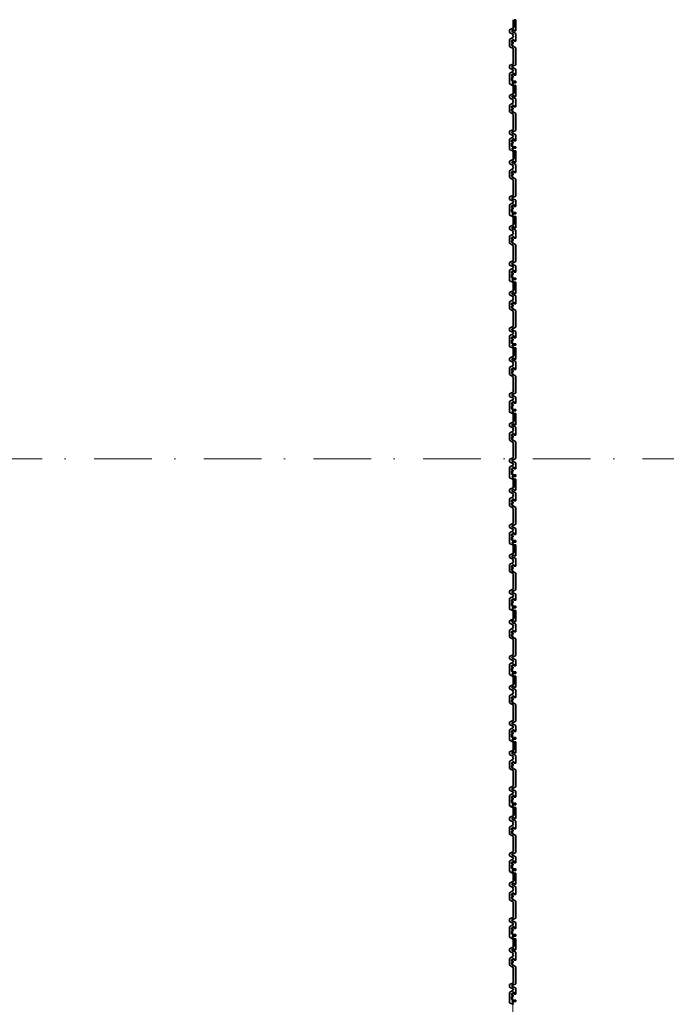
# Model space of a CAD drawing. Header units: metres. Extents: x -177922 to 5550634, y -507967 to 368279.
# Tile 48 of 125: x 3673195 to 3677147, y -50963 to -44944. Entities that reach past the tile are written whole.
import ezdxf

# ---------------------------------------------------------------- set-up
doc = ezdxf.new("R2010")
doc.units = ezdxf.units.M
doc.header["$LTSCALE"] = 0.05
doc.header["$PDSIZE"] = 0.8
doc.linetypes.add('Strichpunktlinie', pattern=[13405.555248, 7055.555344, -3527.777672, 0, -2822.222233])
doc.layers.add('A_1_Fassaden', color=7, linetype='Continuous')
doc.layers.add('A_3_Achsen_Raster', color=7, linetype='Continuous')

msp = doc.modelspace()

# ---------------------------------------------------------------- linework, layer by layer
at = {"layer": 'A_1_Fassaden', "color": 45, "linetype": 'Continuous', "lineweight": 18}
for p, q in [((3676208.496, -45345.364), (3676208.496, -44944.102)), ((3676208.496, -45345.364), (3676208.496, -44944.102)), ((3676208.496, -45746.625), (3676208.496, -45345.364)), ((3676208.496, -45746.625), (3676208.496, -45345.364)), ((3676208.496, -46147.886), (3676208.496, -45746.625)), ((3676208.496, -46147.886), (3676208.496, -45746.625)), ((3676208.496, -46549.148), (3676208.496, -46147.886)), ((3676208.496, -46549.148), (3676208.496, -46147.886)), ((3676208.496, -46950.409), (3676208.496, -46549.148)), ((3676208.496, -46950.409), (3676208.496, -46549.148)), ((3676208.496, -47351.67), (3676208.496, -46950.409)), ((3676208.496, -47351.67), (3676208.496, -46950.409)), ((3676208.496, -47752.932), (3676208.496, -47351.67)), ((3676208.496, -47752.932), (3676208.496, -47351.67)), ((3676208.496, -48154.193), (3676208.496, -47752.932)), ((3676208.496, -48154.193), (3676208.496, -47752.932)), ((3676208.496, -48555.454), (3676208.496, -48154.193)), ((3676208.496, -48555.454), (3676208.496, -48154.193)), ((3676208.496, -48956.715), (3676208.496, -48555.454)), ((3676208.496, -48956.715), (3676208.496, -48555.454)), ((3676208.496, -49357.977), (3676208.496, -48956.715)), ((3676208.496, -49357.977), (3676208.496, -48956.715)), ((3676208.496, -49759.238), (3676208.496, -49357.977)), ((3676208.496, -49759.238), (3676208.496, -49357.977)), ((3676208.496, -50160.499), (3676208.496, -49759.238)), ((3676208.496, -50160.499), (3676208.496, -49759.238)), ((3676208.496, -50561.761), (3676208.496, -50160.499)), ((3676208.496, -50561.761), (3676208.496, -50160.499)), ((3676208.496, -50963.022), (3676208.496, -50561.761)), ((3676208.496, -50963.022), (3676208.496, -50561.761)), ((3676208.496, -51364.283), (3676208.496, -50963.022)), ((3676208.496, -51364.283), (3676208.496, -50963.022))]:
    msp.add_line(p, q, dxfattribs=at)
at = {"layer": 'A_1_Fassaden', "color": 7, "linetype": 'Continuous', "lineweight": 35}
for p, q in [((3676216.831, -44944.102), (3676216.831, -44992.61)), ((3676228.496, -44944.102), (3676216.831, -44944.102)), ((3676228.496, -44944.102), (3676228.496, -45012.162)), ((3676216.831, -44992.61), (3676188.496, -45006.767)), ((3676188.496, -45006.767), (3676188.496, -45021.458)), ((3676188.496, -45021.458), (3676213.807, -45034.103)), ((3676215.665, -45005.892), (3676202.392, -45012.524)), ((3676202.392, -45012.524), (3676202.392, -45014.524)), ((3676202.392, -45014.524), (3676228.496, -45027.567)), ((3676215.665, -45005.892), (3676217.591, -45006.697)), ((3676217.591, -45006.697), (3676217.591, -45012.162)), ((3676228.496, -45012.162), (3676217.591, -45012.162)), ((3676213.807, -45049.238), (3676188.496, -45064.609)), ((3676188.496, -45064.609), (3676188.496, -45106.978)), ((3676202.179, -45072.092), (3676202.179, -45081.877)), ((3676210.952, -45072.092), (3676202.179, -45072.092)), ((3676213.807, -45037.181), (3676209.666, -45038.956)), ((3676209.666, -45038.956), (3676209.666, -45042.907)), ((3676209.666, -45042.907), (3676213.807, -45044.683)), ((3676210.952, -45066.709), (3676210.952, -45072.092)), ((3676218.296, -45066.709), (3676210.952, -45066.709)), ((3676213.807, -45034.103), (3676213.807, -45037.181)), ((3676213.807, -45044.683), (3676213.807, -45049.238)), ((3676218.296, -45066.709), (3676218.296, -45075.535)), ((3676228.496, -45075.535), (3676218.296, -45075.535)), ((3676228.496, -45027.567), (3676228.496, -45075.535)), ((3676188.496, -45106.978), (3676213.807, -45122.349)), ((3676210.952, -45081.877), (3676202.179, -45081.877)), ((3676202.179, -45089.767), (3676202.179, -45100.77)), ((3676210.952, -45089.767), (3676202.179, -45089.767)), ((3676202.179, -45100.77), (3676228.496, -45116.752)), ((3676210.952, -45081.877), (3676210.952, -45089.767)), ((3676213.807, -45122.349), (3676213.807, -45213.331)), ((3676228.496, -45116.752), (3676228.496, -45219.471)), ((3676213.807, -45213.331), (3676188.496, -45225.044)), ((3676188.496, -45225.044), (3676188.496, -45240.209)), ((3676188.496, -45240.209), (3676213.807, -45251.922)), ((3676213.807, -45257.234), (3676188.496, -45272.432)), ((3676228.496, -45219.471), (3676203.186, -45231.184)), ((3676203.186, -45231.184), (3676203.186, -45234.072)), ((3676203.186, -45234.072), (3676228.496, -45245.785)), ((3676213.807, -45251.922), (3676213.807, -45257.234)), ((3676228.496, -45245.785), (3676228.496, -45282.973)), ((3676188.496, -45272.432), (3676188.496, -45336.435)), ((3676201.361, -45279.677), (3676201.361, -45289.735)), ((3676211.004, -45279.677), (3676201.361, -45279.677)), ((3676211.004, -45289.735), (3676201.361, -45289.735)), ((3676201.361, -45297.393), (3676201.361, -45315.728)), ((3676211.004, -45297.393), (3676201.361, -45297.393)), ((3676201.361, -45315.728), (3676206.718, -45319.785)), ((3676228.496, -45319.785), (3676206.718, -45319.785)), ((3676211.004, -45271.801), (3676211.004, -45279.677)), ((3676217.871, -45271.801), (3676211.004, -45271.801)), ((3676211.004, -45289.735), (3676211.004, -45297.393)), ((3676217.871, -45271.801), (3676217.871, -45282.973)), ((3676228.496, -45282.973), (3676217.871, -45282.973)), ((3676228.496, -45319.785), (3676228.496, -45329.102)), ((3676188.496, -45336.435), (3676206.478, -45345.364)), ((3676205.805, -45329.102), (3676205.805, -45333.011)), ((3676228.496, -45329.102), (3676205.805, -45329.102)), ((3676205.805, -45333.011), (3676213.476, -45337.655)), ((3676209.538, -45345.364), (3676206.478, -45345.364)), ((3676213.476, -45337.655), (3676209.538, -45345.364)), ((3676216.831, -45345.364), (3676216.831, -45393.871)), ((3676228.496, -45345.364), (3676216.831, -45345.364)), ((3676228.496, -45345.364), (3676228.496, -45413.423)), ((3676216.831, -45393.871), (3676188.496, -45408.028)), ((3676188.496, -45408.028), (3676188.496, -45422.719)), ((3676188.496, -45422.719), (3676213.807, -45435.365)), ((3676215.665, -45407.154), (3676202.392, -45413.785)), ((3676202.392, -45413.785), (3676202.392, -45415.786)), ((3676202.392, -45415.786), (3676228.496, -45428.828)), ((3676213.807, -45438.442), (3676209.666, -45440.217)), ((3676209.666, -45440.217), (3676209.666, -45444.169)), ((3676213.807, -45435.365), (3676213.807, -45438.442)), ((3676215.665, -45407.154), (3676217.591, -45407.958)), ((3676217.591, -45407.958), (3676217.591, -45413.423)), ((3676228.496, -45413.423), (3676217.591, -45413.423)), ((3676228.496, -45428.828), (3676228.496, -45476.796)), ((3676213.807, -45450.499), (3676188.496, -45465.87)), ((3676188.496, -45465.87), (3676188.496, -45508.239)), ((3676202.179, -45473.353), (3676202.179, -45483.139)), ((3676210.952, -45473.353), (3676202.179, -45473.353)), ((3676210.952, -45483.139), (3676202.179, -45483.139)), ((3676202.179, -45491.028), (3676202.179, -45502.031)), ((3676210.952, -45491.028), (3676202.179, -45491.028)), ((3676202.179, -45502.031), (3676228.496, -45518.013)), ((3676209.666, -45444.169), (3676213.807, -45445.944)), ((3676210.952, -45467.97), (3676210.952, -45473.353)), ((3676218.296, -45467.97), (3676210.952, -45467.97)), ((3676210.952, -45483.139), (3676210.952, -45491.028)), ((3676213.807, -45445.944), (3676213.807, -45450.499)), ((3676218.296, -45467.97), (3676218.296, -45476.796)), ((3676228.496, -45476.796), (3676218.296, -45476.796)), ((3676188.496, -45508.239), (3676213.807, -45523.61)), ((3676213.807, -45523.61), (3676213.807, -45614.592)), ((3676228.496, -45518.013), (3676228.496, -45620.732)), ((3676213.807, -45614.592), (3676188.496, -45626.305)), ((3676228.496, -45620.732), (3676203.186, -45632.445)), ((3676188.496, -45626.305), (3676188.496, -45641.47)), ((3676188.496, -45641.47), (3676213.807, -45653.183)), ((3676213.807, -45658.496), (3676188.496, -45673.694)), ((3676188.496, -45673.694), (3676188.496, -45737.696)), ((3676201.361, -45680.938), (3676201.361, -45690.996)), ((3676211.004, -45680.938), (3676201.361, -45680.938)), ((3676203.186, -45632.445), (3676203.186, -45635.333)), ((3676203.186, -45635.333), (3676228.496, -45647.047)), ((3676211.004, -45673.062), (3676211.004, -45680.938)), ((3676217.871, -45673.062), (3676211.004, -45673.062)), ((3676213.807, -45653.183), (3676213.807, -45658.496)), ((3676217.871, -45673.062), (3676217.871, -45684.234)), ((3676228.496, -45647.047), (3676228.496, -45684.234)), ((3676188.496, -45737.696), (3676206.478, -45746.625)), ((3676211.004, -45690.996), (3676201.361, -45690.996)), ((3676201.361, -45698.654), (3676201.361, -45716.989)), ((3676211.004, -45698.654), (3676201.361, -45698.654)), ((3676201.361, -45716.989), (3676206.718, -45721.047)), ((3676205.805, -45730.364), (3676205.805, -45734.272)), ((3676228.496, -45730.364), (3676205.805, -45730.364)), ((3676205.805, -45734.272), (3676213.476, -45738.916)), ((3676228.496, -45721.047), (3676206.718, -45721.047)), ((3676213.476, -45738.916), (3676209.538, -45746.625)), ((3676211.004, -45690.996), (3676211.004, -45698.654)), ((3676228.496, -45684.234), (3676217.871, -45684.234)), ((3676228.496, -45721.047), (3676228.496, -45730.364)), ((3676216.831, -45795.133), (3676188.496, -45809.289)), ((3676209.538, -45746.625), (3676206.478, -45746.625)), ((3676216.831, -45746.625), (3676216.831, -45795.133)), ((3676228.496, -45746.625), (3676216.831, -45746.625)), ((3676228.496, -45746.625), (3676228.496, -45814.685)), ((3676188.496, -45809.289), (3676188.496, -45823.98)), ((3676188.496, -45823.98), (3676213.807, -45836.626)), ((3676213.807, -45851.761), (3676188.496, -45867.131)), ((3676215.665, -45808.415), (3676202.392, -45815.046)), ((3676202.392, -45815.046), (3676202.392, -45817.047)), ((3676202.392, -45817.047), (3676228.496, -45830.089)), ((3676213.807, -45839.703), (3676209.666, -45841.479)), ((3676209.666, -45841.479), (3676209.666, -45845.43)), ((3676209.666, -45845.43), (3676213.807, -45847.205)), ((3676213.807, -45836.626), (3676213.807, -45839.703)), ((3676213.807, -45847.205), (3676213.807, -45851.761)), ((3676215.665, -45808.415), (3676217.591, -45809.219)), ((3676217.591, -45809.219), (3676217.591, -45814.685)), ((3676228.496, -45814.685), (3676217.591, -45814.685)), ((3676228.496, -45830.089), (3676228.496, -45878.058)), ((3676188.496, -45867.131), (3676188.496, -45909.501)), ((3676188.496, -45909.501), (3676213.807, -45924.871)), ((3676202.179, -45874.614), (3676202.179, -45884.4)), ((3676210.952, -45874.614), (3676202.179, -45874.614)), ((3676210.952, -45884.4), (3676202.179, -45884.4)), ((3676202.179, -45892.29), (3676202.179, -45903.293)), ((3676210.952, -45892.29), (3676202.179, -45892.29)), ((3676202.179, -45903.293), (3676228.496, -45919.275)), ((3676210.952, -45869.231), (3676210.952, -45874.614)), ((3676218.296, -45869.231), (3676210.952, -45869.231)), ((3676210.952, -45884.4), (3676210.952, -45892.29)), ((3676218.296, -45869.231), (3676218.296, -45878.058)), ((3676228.496, -45878.058), (3676218.296, -45878.058)), ((3676228.496, -45919.275), (3676228.496, -46021.993)), ((3676213.807, -45924.871), (3676213.807, -46015.853)), ((3676213.807, -46015.853), (3676188.496, -46027.567)), ((3676188.496, -46027.567), (3676188.496, -46042.731)), ((3676188.496, -46042.731), (3676213.807, -46054.445)), ((3676228.496, -46021.993), (3676203.186, -46033.706)), ((3676203.186, -46033.706), (3676203.186, -46036.595)), ((3676203.186, -46036.595), (3676228.496, -46048.308)), ((3676213.807, -46059.757), (3676188.496, -46074.955)), ((3676188.496, -46074.955), (3676188.496, -46138.958)), ((3676201.361, -46082.2), (3676201.361, -46092.257)), ((3676211.004, -46082.2), (3676201.361, -46082.2)), ((3676211.004, -46092.257), (3676201.361, -46092.257)), ((3676201.361, -46099.915), (3676201.361, -46118.25)), ((3676211.004, -46099.915), (3676201.361, -46099.915)), ((3676211.004, -46074.323), (3676211.004, -46082.2)), ((3676217.871, -46074.323), (3676211.004, -46074.323)), ((3676211.004, -46092.257), (3676211.004, -46099.915)), ((3676213.807, -46054.445), (3676213.807, -46059.757)), ((3676217.871, -46074.323), (3676217.871, -46085.496)), ((3676228.496, -46085.496), (3676217.871, -46085.496)), ((3676228.496, -46048.308), (3676228.496, -46085.496)), ((3676188.496, -46138.958), (3676206.478, -46147.886)), ((3676201.361, -46118.25), (3676206.718, -46122.308)), ((3676205.805, -46131.625), (3676205.805, -46135.533)), ((3676228.496, -46131.625), (3676205.805, -46131.625)), ((3676205.805, -46135.533), (3676213.476, -46140.177)), ((3676209.538, -46147.886), (3676206.478, -46147.886)), ((3676228.496, -46122.308), (3676206.718, -46122.308)), ((3676213.476, -46140.177), (3676209.538, -46147.886)), ((3676216.831, -46147.886), (3676216.831, -46196.394)), ((3676228.496, -46147.886), (3676216.831, -46147.886)), ((3676228.496, -46122.308), (3676228.496, -46131.625)), ((3676228.496, -46147.886), (3676228.496, -46215.946)), ((3676216.831, -46196.394), (3676188.496, -46210.551)), ((3676188.496, -46210.551), (3676188.496, -46225.242)), ((3676188.496, -46225.242), (3676213.807, -46237.887)), ((3676215.665, -46209.676), (3676202.392, -46216.307)), ((3676202.392, -46216.307), (3676202.392, -46218.308)), ((3676202.392, -46218.308), (3676228.496, -46231.351)), ((3676215.665, -46209.676), (3676217.591, -46210.481)), ((3676217.591, -46210.481), (3676217.591, -46215.946)), ((3676228.496, -46215.946), (3676217.591, -46215.946)), ((3676213.807, -46253.022), (3676188.496, -46268.393)), ((3676188.496, -46268.393), (3676188.496, -46310.762)), ((3676202.179, -46275.876), (3676202.179, -46285.661)), ((3676210.952, -46275.876), (3676202.179, -46275.876)), ((3676213.807, -46240.965), (3676209.666, -46242.74)), ((3676209.666, -46242.74), (3676209.666, -46246.691)), ((3676209.666, -46246.691), (3676213.807, -46248.467)), ((3676210.952, -46270.493), (3676210.952, -46275.876)), ((3676218.296, -46270.493), (3676210.952, -46270.493)), ((3676213.807, -46237.887), (3676213.807, -46240.965)), ((3676213.807, -46248.467), (3676213.807, -46253.022)), ((3676218.296, -46270.493), (3676218.296, -46279.319)), ((3676228.496, -46279.319), (3676218.296, -46279.319)), ((3676228.496, -46231.351), (3676228.496, -46279.319)), ((3676188.496, -46310.762), (3676213.807, -46326.133)), ((3676210.952, -46285.661), (3676202.179, -46285.661)), ((3676202.179, -46293.551), (3676202.179, -46304.554)), ((3676210.952, -46293.551), (3676202.179, -46293.551)), ((3676202.179, -46304.554), (3676228.496, -46320.536)), ((3676210.952, -46285.661), (3676210.952, -46293.551)), ((3676213.807, -46326.133), (3676213.807, -46417.115)), ((3676228.496, -46320.536), (3676228.496, -46423.254)), ((3676213.807, -46417.115), (3676188.496, -46428.828)), ((3676188.496, -46428.828), (3676188.496, -46443.993)), ((3676188.496, -46443.993), (3676213.807, -46455.706)), ((3676213.807, -46461.018), (3676188.496, -46476.216)), ((3676228.496, -46423.254), (3676203.186, -46434.968)), ((3676203.186, -46434.968), (3676203.186, -46437.856)), ((3676203.186, -46437.856), (3676228.496, -46449.569)), ((3676213.807, -46455.706), (3676213.807, -46461.018)), ((3676228.496, -46449.569), (3676228.496, -46486.757)), ((3676188.496, -46476.216), (3676188.496, -46540.219)), ((3676201.361, -46483.461), (3676201.361, -46493.518)), ((3676211.004, -46483.461), (3676201.361, -46483.461)), ((3676211.004, -46493.518), (3676201.361, -46493.518)), ((3676201.361, -46501.177), (3676201.361, -46519.511)), ((3676211.004, -46501.177), (3676201.361, -46501.177)), ((3676201.361, -46519.511), (3676206.718, -46523.569)), ((3676228.496, -46523.569), (3676206.718, -46523.569)), ((3676211.004, -46475.585), (3676211.004, -46483.461)), ((3676217.871, -46475.585), (3676211.004, -46475.585)), ((3676211.004, -46493.518), (3676211.004, -46501.177)), ((3676217.871, -46475.585), (3676217.871, -46486.757)), ((3676228.496, -46486.757), (3676217.871, -46486.757)), ((3676228.496, -46523.569), (3676228.496, -46532.886)), ((3676188.496, -46540.219), (3676206.478, -46549.148)), ((3676205.805, -46532.886), (3676205.805, -46536.795)), ((3676228.496, -46532.886), (3676205.805, -46532.886)), ((3676205.805, -46536.795), (3676213.476, -46541.438)), ((3676209.538, -46549.148), (3676206.478, -46549.148)), ((3676213.476, -46541.438), (3676209.538, -46549.148)), ((3676216.831, -46549.148), (3676216.831, -46597.655)), ((3676228.496, -46549.148), (3676216.831, -46549.148)), ((3676228.496, -46549.148), (3676228.496, -46617.207)), ((3676216.831, -46597.655), (3676188.496, -46611.812)), ((3676188.496, -46611.812), (3676188.496, -46626.503)), ((3676188.496, -46626.503), (3676213.807, -46639.149)), ((3676215.665, -46610.937), (3676202.392, -46617.569)), ((3676202.392, -46617.569), (3676202.392, -46619.569)), ((3676202.392, -46619.569), (3676228.496, -46632.612)), ((3676213.807, -46642.226), (3676209.666, -46644.001)), ((3676209.666, -46644.001), (3676209.666, -46647.952)), ((3676213.807, -46639.149), (3676213.807, -46642.226)), ((3676215.665, -46610.937), (3676217.591, -46611.742)), ((3676217.591, -46611.742), (3676217.591, -46617.207)), ((3676228.496, -46617.207), (3676217.591, -46617.207)), ((3676228.496, -46632.612), (3676228.496, -46680.58)), ((3676213.807, -46654.283), (3676188.496, -46669.654)), ((3676188.496, -46669.654), (3676188.496, -46712.023)), ((3676202.179, -46677.137), (3676202.179, -46686.923)), ((3676210.952, -46677.137), (3676202.179, -46677.137)), ((3676210.952, -46686.923), (3676202.179, -46686.923)), ((3676202.179, -46694.812), (3676202.179, -46705.815)), ((3676210.952, -46694.812), (3676202.179, -46694.812)), ((3676202.179, -46705.815), (3676228.496, -46721.797)), ((3676209.666, -46647.952), (3676213.807, -46649.728)), ((3676210.952, -46671.754), (3676210.952, -46677.137)), ((3676218.296, -46671.754), (3676210.952, -46671.754)), ((3676210.952, -46686.923), (3676210.952, -46694.812)), ((3676213.807, -46649.728), (3676213.807, -46654.283)), ((3676218.296, -46671.754), (3676218.296, -46680.58)), ((3676228.496, -46680.58), (3676218.296, -46680.58)), ((3676188.496, -46712.023), (3676213.807, -46727.394)), ((3676213.807, -46727.394), (3676213.807, -46818.376)), ((3676228.496, -46721.797), (3676228.496, -46824.516)), ((3676213.807, -46818.376), (3676188.496, -46830.089)), ((3676228.496, -46824.516), (3676203.186, -46836.229)), ((3676188.496, -46830.089), (3676188.496, -46845.254)), ((3676188.496, -46845.254), (3676213.807, -46856.967)), ((3676213.807, -46862.28), (3676188.496, -46877.478)), ((3676188.496, -46877.478), (3676188.496, -46941.48)), ((3676201.361, -46884.722), (3676201.361, -46894.78)), ((3676211.004, -46884.722), (3676201.361, -46884.722)), ((3676203.186, -46836.229), (3676203.186, -46839.117)), ((3676203.186, -46839.117), (3676228.496, -46850.831)), ((3676211.004, -46876.846), (3676211.004, -46884.722)), ((3676217.871, -46876.846), (3676211.004, -46876.846)), ((3676213.807, -46856.967), (3676213.807, -46862.28)), ((3676217.871, -46876.846), (3676217.871, -46888.018)), ((3676228.496, -46850.831), (3676228.496, -46888.018)), ((3676188.496, -46941.48), (3676206.478, -46950.409)), ((3676211.004, -46894.78), (3676201.361, -46894.78)), ((3676201.361, -46902.438), (3676201.361, -46920.773)), ((3676211.004, -46902.438), (3676201.361, -46902.438)), ((3676201.361, -46920.773), (3676206.718, -46924.831)), ((3676205.805, -46934.148), (3676205.805, -46938.056)), ((3676228.496, -46934.148), (3676205.805, -46934.148)), ((3676205.805, -46938.056), (3676213.476, -46942.7)), ((3676228.496, -46924.831), (3676206.718, -46924.831)), ((3676213.476, -46942.7), (3676209.538, -46950.409)), ((3676211.004, -46894.78), (3676211.004, -46902.438)), ((3676228.496, -46888.018), (3676217.871, -46888.018)), ((3676228.496, -46924.831), (3676228.496, -46934.148)), ((3676216.831, -46998.917), (3676188.496, -47013.073)), ((3676209.538, -46950.409), (3676206.478, -46950.409)), ((3676216.831, -46950.409), (3676216.831, -46998.917)), ((3676228.496, -46950.409), (3676216.831, -46950.409)), ((3676228.496, -46950.409), (3676228.496, -47018.469)), ((3676188.496, -47013.073), (3676188.496, -47027.764)), ((3676188.496, -47027.764), (3676213.807, -47040.41)), ((3676213.807, -47055.545), (3676188.496, -47070.915)), ((3676215.665, -47012.199), (3676202.392, -47018.83)), ((3676202.392, -47018.83), (3676202.392, -47020.831)), ((3676202.392, -47020.831), (3676228.496, -47033.873)), ((3676213.807, -47043.487), (3676209.666, -47045.263)), ((3676209.666, -47045.263), (3676209.666, -47049.214)), ((3676209.666, -47049.214), (3676213.807, -47050.989)), ((3676213.807, -47040.41), (3676213.807, -47043.487)), ((3676213.807, -47050.989), (3676213.807, -47055.545)), ((3676215.665, -47012.199), (3676217.591, -47013.003)), ((3676217.591, -47013.003), (3676217.591, -47018.469)), ((3676228.496, -47018.469), (3676217.591, -47018.469)), ((3676228.496, -47033.873), (3676228.496, -47081.842)), ((3676188.496, -47070.915), (3676188.496, -47113.284)), ((3676188.496, -47113.284), (3676213.807, -47128.655)), ((3676202.179, -47078.398), (3676202.179, -47088.184)), ((3676210.952, -47078.398), (3676202.179, -47078.398)), ((3676210.952, -47088.184), (3676202.179, -47088.184)), ((3676202.179, -47096.073), (3676202.179, -47107.077)), ((3676210.952, -47096.073), (3676202.179, -47096.073)), ((3676202.179, -47107.077), (3676228.496, -47123.059)), ((3676210.952, -47073.015), (3676210.952, -47078.398)), ((3676218.296, -47073.015), (3676210.952, -47073.015)), ((3676210.952, -47088.184), (3676210.952, -47096.073)), ((3676218.296, -47073.015), (3676218.296, -47081.842)), ((3676228.496, -47081.842), (3676218.296, -47081.842)), ((3676228.496, -47123.059), (3676228.496, -47225.777)), ((3676213.807, -47128.655), (3676213.807, -47219.637)), ((3676213.807, -47219.637), (3676188.496, -47231.351)), ((3676188.496, -47231.351), (3676188.496, -47246.515)), ((3676188.496, -47246.515), (3676213.807, -47258.229)), ((3676228.496, -47225.777), (3676203.186, -47237.49)), ((3676203.186, -47237.49), (3676203.186, -47240.378)), ((3676203.186, -47240.378), (3676228.496, -47252.092)), ((3676213.807, -47263.541), (3676188.496, -47278.739)), ((3676188.496, -47278.739), (3676188.496, -47342.742)), ((3676201.361, -47285.984), (3676201.361, -47296.041)), ((3676211.004, -47285.984), (3676201.361, -47285.984)), ((3676211.004, -47296.041), (3676201.361, -47296.041)), ((3676201.361, -47303.699), (3676201.361, -47322.034)), ((3676211.004, -47303.699), (3676201.361, -47303.699)), ((3676211.004, -47278.107), (3676211.004, -47285.984)), ((3676217.871, -47278.107), (3676211.004, -47278.107)), ((3676211.004, -47296.041), (3676211.004, -47303.699)), ((3676213.807, -47258.229), (3676213.807, -47263.541)), ((3676217.871, -47278.107), (3676217.871, -47289.279)), ((3676228.496, -47289.279), (3676217.871, -47289.279)), ((3676228.496, -47252.092), (3676228.496, -47289.279)), ((3676188.496, -47342.742), (3676206.478, -47351.67)), ((3676201.361, -47322.034), (3676206.718, -47326.092)), ((3676205.805, -47335.409), (3676205.805, -47339.317)), ((3676228.496, -47335.409), (3676205.805, -47335.409)), ((3676205.805, -47339.317), (3676213.476, -47343.961)), ((3676209.538, -47351.67), (3676206.478, -47351.67)), ((3676228.496, -47326.092), (3676206.718, -47326.092)), ((3676213.476, -47343.961), (3676209.538, -47351.67)), ((3676216.831, -47351.67), (3676216.831, -47400.178)), ((3676228.496, -47351.67), (3676216.831, -47351.67)), ((3676228.496, -47326.092), (3676228.496, -47335.409)), ((3676228.496, -47351.67), (3676228.496, -47419.73)), ((3676216.831, -47400.178), (3676188.496, -47414.335)), ((3676188.496, -47414.335), (3676188.496, -47429.025)), ((3676188.496, -47429.025), (3676213.807, -47441.671)), ((3676215.665, -47413.46), (3676202.392, -47420.091)), ((3676202.392, -47420.091), (3676202.392, -47422.092)), ((3676202.392, -47422.092), (3676228.496, -47435.135)), ((3676215.665, -47413.46), (3676217.591, -47414.264)), ((3676217.591, -47414.264), (3676217.591, -47419.73)), ((3676228.496, -47419.73), (3676217.591, -47419.73)), ((3676188.496, -47472.177), (3676188.496, -47514.546)), ((3676213.807, -47456.806), (3676188.496, -47472.177)), ((3676202.179, -47479.66), (3676202.179, -47489.445)), ((3676210.952, -47479.66), (3676202.179, -47479.66)), ((3676213.807, -47444.749), (3676209.666, -47446.524)), ((3676209.666, -47446.524), (3676209.666, -47450.475)), ((3676209.666, -47450.475), (3676213.807, -47452.25)), ((3676210.952, -47474.277), (3676210.952, -47479.66)), ((3676218.296, -47474.277), (3676210.952, -47474.277)), ((3676213.807, -47441.671), (3676213.807, -47444.749)), ((3676213.807, -47452.25), (3676213.807, -47456.806)), ((3676218.296, -47474.277), (3676218.296, -47483.103)), ((3676228.496, -47483.103), (3676218.296, -47483.103)), ((3676228.496, -47435.135), (3676228.496, -47483.103)), ((3676188.496, -47514.546), (3676213.807, -47529.916)), ((3676210.952, -47489.445), (3676202.179, -47489.445)), ((3676202.179, -47497.335), (3676202.179, -47508.338)), ((3676210.952, -47497.335), (3676202.179, -47497.335)), ((3676202.179, -47508.338), (3676228.496, -47524.32)), ((3676210.952, -47489.445), (3676210.952, -47497.335)), ((3676213.807, -47529.916), (3676213.807, -47620.898)), ((3676228.496, -47524.32), (3676228.496, -47627.038)), ((3676213.807, -47620.898), (3676188.496, -47632.612)), ((3676188.496, -47632.612), (3676188.496, -47647.777)), ((3676188.496, -47647.777), (3676213.807, -47659.49)), ((3676213.807, -47664.802), (3676188.496, -47680)), ((3676228.496, -47627.038), (3676203.186, -47638.752)), ((3676203.186, -47638.752), (3676203.186, -47641.64)), ((3676203.186, -47641.64), (3676228.496, -47653.353)), ((3676213.807, -47659.49), (3676213.807, -47664.802)), ((3676228.496, -47653.353), (3676228.496, -47690.541)), ((3676188.496, -47680), (3676188.496, -47744.003)), ((3676201.361, -47687.245), (3676201.361, -47697.302)), ((3676211.004, -47687.245), (3676201.361, -47687.245)), ((3676211.004, -47697.302), (3676201.361, -47697.302)), ((3676201.361, -47704.961), (3676201.361, -47723.295)), ((3676211.004, -47704.961), (3676201.361, -47704.961)), ((3676201.361, -47723.295), (3676206.718, -47727.353)), ((3676228.496, -47727.353), (3676206.718, -47727.353)), ((3676211.004, -47679.368), (3676211.004, -47687.245)), ((3676217.871, -47679.368), (3676211.004, -47679.368)), ((3676211.004, -47697.302), (3676211.004, -47704.961)), ((3676217.871, -47679.368), (3676217.871, -47690.541)), ((3676228.496, -47690.541), (3676217.871, -47690.541)), ((3676228.496, -47727.353), (3676228.496, -47736.67)), ((3676188.496, -47744.003), (3676206.478, -47752.932)), ((3676205.805, -47736.67), (3676205.805, -47740.579)), ((3676228.496, -47736.67), (3676205.805, -47736.67)), ((3676205.805, -47740.579), (3676213.476, -47745.222)), ((3676209.538, -47752.932), (3676206.478, -47752.932)), ((3676213.476, -47745.222), (3676209.538, -47752.932)), ((3676216.831, -47752.932), (3676216.831, -47801.439)), ((3676228.496, -47752.932), (3676216.831, -47752.932)), ((3676228.496, -47752.932), (3676228.496, -47820.991)), ((3676216.831, -47801.439), (3676188.496, -47815.596)), ((3676188.496, -47815.596), (3676188.496, -47830.287)), ((3676188.496, -47830.287), (3676213.807, -47842.933)), ((3676215.665, -47814.721), (3676202.392, -47821.353)), ((3676202.392, -47821.353), (3676202.392, -47823.353)), ((3676202.392, -47823.353), (3676228.496, -47836.396)), ((3676213.807, -47846.01), (3676209.666, -47847.785)), ((3676209.666, -47847.785), (3676209.666, -47851.736)), ((3676213.807, -47842.933), (3676213.807, -47846.01)), ((3676215.665, -47814.721), (3676217.591, -47815.526)), ((3676217.591, -47815.526), (3676217.591, -47820.991)), ((3676228.496, -47820.991), (3676217.591, -47820.991)), ((3676228.496, -47836.396), (3676228.496, -47884.364)), ((3676213.807, -47858.067), (3676188.496, -47873.438)), ((3676188.496, -47873.438), (3676188.496, -47915.807)), ((3676202.179, -47880.921), (3676202.179, -47890.706)), ((3676210.952, -47880.921), (3676202.179, -47880.921)), ((3676210.952, -47890.706), (3676202.179, -47890.706)), ((3676202.179, -47898.596), (3676202.179, -47909.599)), ((3676210.952, -47898.596), (3676202.179, -47898.596)), ((3676202.179, -47909.599), (3676228.496, -47925.581)), ((3676209.666, -47851.736), (3676213.807, -47853.512)), ((3676210.952, -47875.538), (3676210.952, -47880.921)), ((3676218.296, -47875.538), (3676210.952, -47875.538)), ((3676210.952, -47890.706), (3676210.952, -47898.596)), ((3676213.807, -47853.512), (3676213.807, -47858.067)), ((3676218.296, -47875.538), (3676218.296, -47884.364)), ((3676228.496, -47884.364), (3676218.296, -47884.364)), ((3676188.496, -47915.807), (3676213.807, -47931.178)), ((3676213.807, -47931.178), (3676213.807, -48022.16)), ((3676228.496, -47925.581), (3676228.496, -48028.3)), ((3676213.807, -48022.16), (3676188.496, -48033.873)), ((3676228.496, -48028.3), (3676203.186, -48040.013)), ((3676188.496, -48033.873), (3676188.496, -48049.038)), ((3676188.496, -48049.038), (3676213.807, -48060.751)), ((3676213.807, -48066.063), (3676188.496, -48081.261)), ((3676188.496, -48081.261), (3676188.496, -48145.264)), ((3676201.361, -48088.506), (3676201.361, -48098.564)), ((3676211.004, -48088.506), (3676201.361, -48088.506)), ((3676203.186, -48040.013), (3676203.186, -48042.901)), ((3676203.186, -48042.901), (3676228.496, -48054.614)), ((3676211.004, -48080.63), (3676211.004, -48088.506)), ((3676217.871, -48080.63), (3676211.004, -48080.63)), ((3676213.807, -48060.751), (3676213.807, -48066.063)), ((3676217.871, -48080.63), (3676217.871, -48091.802)), ((3676228.496, -48054.614), (3676228.496, -48091.802)), ((3676188.496, -48145.264), (3676206.478, -48154.193)), ((3676211.004, -48098.564), (3676201.361, -48098.564)), ((3676201.361, -48106.222), (3676201.361, -48124.557)), ((3676211.004, -48106.222), (3676201.361, -48106.222)), ((3676201.361, -48124.557), (3676206.718, -48128.614)), ((3676205.805, -48137.932), (3676205.805, -48141.84)), ((3676228.496, -48137.932), (3676205.805, -48137.932)), ((3676205.805, -48141.84), (3676213.476, -48146.484)), ((3676228.496, -48128.614), (3676206.718, -48128.614)), ((3676213.476, -48146.484), (3676209.538, -48154.193)), ((3676211.004, -48098.564), (3676211.004, -48106.222)), ((3676228.496, -48091.802), (3676217.871, -48091.802)), ((3676228.496, -48128.614), (3676228.496, -48137.932)), ((3676216.831, -48202.7), (3676188.496, -48216.857)), ((3676209.538, -48154.193), (3676206.478, -48154.193)), ((3676216.831, -48154.193), (3676216.831, -48202.7)), ((3676228.496, -48154.193), (3676216.831, -48154.193)), ((3676228.496, -48154.193), (3676228.496, -48222.253)), ((3676188.496, -48216.857), (3676188.496, -48231.548)), ((3676188.496, -48231.548), (3676213.807, -48244.194)), ((3676213.807, -48259.328), (3676188.496, -48274.699)), ((3676215.665, -48215.983), (3676202.392, -48222.614)), ((3676202.392, -48222.614), (3676202.392, -48224.615)), ((3676202.392, -48224.615), (3676228.496, -48237.657)), ((3676213.807, -48247.271), (3676209.666, -48249.046)), ((3676209.666, -48249.046), (3676209.666, -48252.998)), ((3676209.666, -48252.998), (3676213.807, -48254.773)), ((3676213.807, -48244.194), (3676213.807, -48247.271)), ((3676213.807, -48254.773), (3676213.807, -48259.328)), ((3676215.665, -48215.983), (3676217.591, -48216.787)), ((3676217.591, -48216.787), (3676217.591, -48222.253)), ((3676228.496, -48222.253), (3676217.591, -48222.253)), ((3676228.496, -48237.657), (3676228.496, -48285.625)), ((3676188.496, -48274.699), (3676188.496, -48317.068)), ((3676188.496, -48317.068), (3676213.807, -48332.439)), ((3676202.179, -48282.182), (3676202.179, -48291.968)), ((3676210.952, -48282.182), (3676202.179, -48282.182)), ((3676210.952, -48291.968), (3676202.179, -48291.968)), ((3676202.179, -48299.857), (3676202.179, -48310.86)), ((3676210.952, -48299.857), (3676202.179, -48299.857)), ((3676202.179, -48310.86), (3676228.496, -48326.843)), ((3676210.952, -48276.799), (3676210.952, -48282.182)), ((3676218.296, -48276.799), (3676210.952, -48276.799)), ((3676210.952, -48291.968), (3676210.952, -48299.857)), ((3676218.296, -48276.799), (3676218.296, -48285.625)), ((3676228.496, -48285.625), (3676218.296, -48285.625)), ((3676228.496, -48326.843), (3676228.496, -48429.561)), ((3676213.807, -48332.439), (3676213.807, -48423.421)), ((3676213.807, -48423.421), (3676188.496, -48435.134)), ((3676188.496, -48435.134), (3676188.496, -48450.299)), ((3676188.496, -48450.299), (3676213.807, -48462.013)), ((3676228.496, -48429.561), (3676203.186, -48441.274)), ((3676203.186, -48441.274), (3676203.186, -48444.162)), ((3676203.186, -48444.162), (3676228.496, -48455.876)), ((3676213.807, -48467.325), (3676188.496, -48482.523)), ((3676188.496, -48482.523), (3676188.496, -48546.525)), ((3676201.361, -48489.767), (3676201.361, -48499.825)), ((3676211.004, -48489.767), (3676201.361, -48489.767)), ((3676211.004, -48499.825), (3676201.361, -48499.825)), ((3676201.361, -48507.483), (3676201.361, -48525.818)), ((3676211.004, -48507.483), (3676201.361, -48507.483)), ((3676211.004, -48481.891), (3676211.004, -48489.767)), ((3676217.871, -48481.891), (3676211.004, -48481.891)), ((3676211.004, -48499.825), (3676211.004, -48507.483)), ((3676213.807, -48462.013), (3676213.807, -48467.325)), ((3676217.871, -48481.891), (3676217.871, -48493.063)), ((3676228.496, -48493.063), (3676217.871, -48493.063)), ((3676228.496, -48455.876), (3676228.496, -48493.063)), ((3676188.496, -48546.525), (3676206.478, -48555.454)), ((3676201.361, -48525.818), (3676206.718, -48529.876)), ((3676205.805, -48539.193), (3676205.805, -48543.101)), ((3676228.496, -48539.193), (3676205.805, -48539.193)), ((3676205.805, -48543.101), (3676213.476, -48547.745)), ((3676209.538, -48555.454), (3676206.478, -48555.454)), ((3676228.496, -48529.876), (3676206.718, -48529.876)), ((3676213.476, -48547.745), (3676209.538, -48555.454)), ((3676216.831, -48555.454), (3676216.831, -48603.962)), ((3676228.496, -48555.454), (3676216.831, -48555.454)), ((3676228.496, -48529.876), (3676228.496, -48539.193)), ((3676228.496, -48555.454), (3676228.496, -48623.514)), ((3676216.831, -48603.962), (3676188.496, -48618.119)), ((3676188.496, -48618.119), (3676188.496, -48632.809)), ((3676188.496, -48632.809), (3676213.807, -48645.455)), ((3676215.665, -48617.244), (3676202.392, -48623.875)), ((3676202.392, -48623.875), (3676202.392, -48625.876)), ((3676202.392, -48625.876), (3676228.496, -48638.918)), ((3676215.665, -48617.244), (3676217.591, -48618.048)), ((3676217.591, -48618.048), (3676217.591, -48623.514)), ((3676228.496, -48623.514), (3676217.591, -48623.514)), ((3676213.807, -48660.59), (3676188.496, -48675.96)), ((3676188.496, -48675.96), (3676188.496, -48718.33)), ((3676202.179, -48683.444), (3676202.179, -48693.229)), ((3676210.952, -48683.444), (3676202.179, -48683.444)), ((3676213.807, -48648.532), (3676209.666, -48650.308)), ((3676209.666, -48650.308), (3676209.666, -48654.259)), ((3676209.666, -48654.259), (3676213.807, -48656.034)), ((3676210.952, -48678.061), (3676210.952, -48683.444)), ((3676218.296, -48678.061), (3676210.952, -48678.061)), ((3676213.807, -48645.455), (3676213.807, -48648.532)), ((3676213.807, -48656.034), (3676213.807, -48660.59)), ((3676218.296, -48678.061), (3676218.296, -48686.887)), ((3676228.496, -48686.887), (3676218.296, -48686.887)), ((3676228.496, -48638.918), (3676228.496, -48686.887)), ((3676188.496, -48718.33), (3676213.807, -48733.7)), ((3676210.952, -48693.229), (3676202.179, -48693.229)), ((3676202.179, -48701.119), (3676202.179, -48712.122)), ((3676210.952, -48701.119), (3676202.179, -48701.119)), ((3676202.179, -48712.122), (3676228.496, -48728.104)), ((3676210.952, -48693.229), (3676210.952, -48701.119)), ((3676213.807, -48733.7), (3676213.807, -48824.682)), ((3676228.496, -48728.104), (3676228.496, -48830.822)), ((3676213.807, -48824.682), (3676188.496, -48836.396)), ((3676188.496, -48836.396), (3676188.496, -48851.561)), ((3676188.496, -48851.561), (3676213.807, -48863.274)), ((3676213.807, -48868.586), (3676188.496, -48883.784)), ((3676228.496, -48830.822), (3676203.186, -48842.536)), ((3676203.186, -48842.536), (3676203.186, -48845.424)), ((3676203.186, -48845.424), (3676228.496, -48857.137)), ((3676213.807, -48863.274), (3676213.807, -48868.586)), ((3676228.496, -48857.137), (3676228.496, -48894.325)), ((3676188.496, -48883.784), (3676188.496, -48947.787)), ((3676201.361, -48891.029), (3676201.361, -48901.086)), ((3676211.004, -48891.029), (3676201.361, -48891.029)), ((3676211.004, -48901.086), (3676201.361, -48901.086)), ((3676201.361, -48908.744), (3676201.361, -48927.079)), ((3676211.004, -48908.744), (3676201.361, -48908.744)), ((3676201.361, -48927.079), (3676206.718, -48931.137)), ((3676228.496, -48931.137), (3676206.718, -48931.137)), ((3676211.004, -48883.152), (3676211.004, -48891.029)), ((3676217.871, -48883.152), (3676211.004, -48883.152)), ((3676211.004, -48901.086), (3676211.004, -48908.744)), ((3676217.871, -48883.152), (3676217.871, -48894.325)), ((3676228.496, -48894.325), (3676217.871, -48894.325)), ((3676228.496, -48931.137), (3676228.496, -48940.454)), ((3676188.496, -48947.787), (3676206.478, -48956.715)), ((3676205.805, -48940.454), (3676205.805, -48944.362)), ((3676228.496, -48940.454), (3676205.805, -48940.454)), ((3676205.805, -48944.362), (3676213.476, -48949.006)), ((3676209.538, -48956.715), (3676206.478, -48956.715)), ((3676213.476, -48949.006), (3676209.538, -48956.715)), ((3676216.831, -48956.715), (3676216.831, -49005.223)), ((3676228.496, -48956.715), (3676216.831, -48956.715)), ((3676228.496, -48956.715), (3676228.496, -49024.775)), ((3676216.831, -49005.223), (3676188.496, -49019.38)), ((3676188.496, -49019.38), (3676188.496, -49034.071)), ((3676188.496, -49034.071), (3676213.807, -49046.716)), ((3676215.665, -49018.505), (3676202.392, -49025.137)), ((3676202.392, -49025.137), (3676202.392, -49027.137)), ((3676202.392, -49027.137), (3676228.496, -49040.18)), ((3676213.807, -49049.794), (3676209.666, -49051.569)), ((3676209.666, -49051.569), (3676209.666, -49055.52)), ((3676213.807, -49046.716), (3676213.807, -49049.794)), ((3676215.665, -49018.505), (3676217.591, -49019.31)), ((3676217.591, -49019.31), (3676217.591, -49024.775)), ((3676228.496, -49024.775), (3676217.591, -49024.775)), ((3676228.496, -49040.18), (3676228.496, -49088.148)), ((3676213.807, -49061.851), (3676188.496, -49077.222)), ((3676188.496, -49077.222), (3676188.496, -49119.591)), ((3676202.179, -49084.705), (3676202.179, -49094.49)), ((3676210.952, -49084.705), (3676202.179, -49084.705)), ((3676210.952, -49094.49), (3676202.179, -49094.49)), ((3676202.179, -49102.38), (3676202.179, -49113.383)), ((3676210.952, -49102.38), (3676202.179, -49102.38)), ((3676202.179, -49113.383), (3676228.496, -49129.365)), ((3676209.666, -49055.52), (3676213.807, -49057.296)), ((3676210.952, -49079.322), (3676210.952, -49084.705)), ((3676218.296, -49079.322), (3676210.952, -49079.322)), ((3676210.952, -49094.49), (3676210.952, -49102.38)), ((3676213.807, -49057.296), (3676213.807, -49061.851)), ((3676218.296, -49079.322), (3676218.296, -49088.148)), ((3676228.496, -49088.148), (3676218.296, -49088.148)), ((3676188.496, -49119.591), (3676213.807, -49134.962)), ((3676213.807, -49134.962), (3676213.807, -49225.944)), ((3676228.496, -49129.365), (3676228.496, -49232.084)), ((3676213.807, -49225.944), (3676188.496, -49237.657)), ((3676228.496, -49232.084), (3676203.186, -49243.797)), ((3676188.496, -49237.657), (3676188.496, -49252.822)), ((3676188.496, -49252.822), (3676213.807, -49264.535)), ((3676213.807, -49269.847), (3676188.496, -49285.045)), ((3676188.496, -49285.045), (3676188.496, -49349.048)), ((3676201.361, -49292.29), (3676201.361, -49302.348)), ((3676211.004, -49292.29), (3676201.361, -49292.29)), ((3676203.186, -49243.797), (3676203.186, -49246.685)), ((3676203.186, -49246.685), (3676228.496, -49258.398)), ((3676211.004, -49284.414), (3676211.004, -49292.29)), ((3676217.871, -49284.414), (3676211.004, -49284.414)), ((3676213.807, -49264.535), (3676213.807, -49269.847)), ((3676217.871, -49284.414), (3676217.871, -49295.586)), ((3676228.496, -49258.398), (3676228.496, -49295.586)), ((3676188.496, -49349.048), (3676206.478, -49357.977)), ((3676211.004, -49302.348), (3676201.361, -49302.348)), ((3676201.361, -49310.006), (3676201.361, -49328.341)), ((3676211.004, -49310.006), (3676201.361, -49310.006)), ((3676201.361, -49328.341), (3676206.718, -49332.398)), ((3676205.805, -49341.715), (3676205.805, -49345.624)), ((3676228.496, -49341.715), (3676205.805, -49341.715)), ((3676205.805, -49345.624), (3676213.476, -49350.268)), ((3676228.496, -49332.398), (3676206.718, -49332.398)), ((3676213.476, -49350.268), (3676209.538, -49357.977)), ((3676211.004, -49302.348), (3676211.004, -49310.006)), ((3676228.496, -49295.586), (3676217.871, -49295.586)), ((3676228.496, -49332.398), (3676228.496, -49341.715)), ((3676216.831, -49406.484), (3676188.496, -49420.641)), ((3676209.538, -49357.977), (3676206.478, -49357.977)), ((3676216.831, -49357.977), (3676216.831, -49406.484)), ((3676228.496, -49357.977), (3676216.831, -49357.977)), ((3676228.496, -49357.977), (3676228.496, -49426.036)), ((3676188.496, -49420.641), (3676188.496, -49435.332)), ((3676188.496, -49435.332), (3676213.807, -49447.978)), ((3676213.807, -49463.112), (3676188.496, -49478.483)), ((3676215.665, -49419.767), (3676202.392, -49426.398)), ((3676202.392, -49426.398), (3676202.392, -49428.399)), ((3676202.392, -49428.399), (3676228.496, -49441.441)), ((3676213.807, -49451.055), (3676209.666, -49452.83)), ((3676209.666, -49452.83), (3676209.666, -49456.782)), ((3676209.666, -49456.782), (3676213.807, -49458.557)), ((3676213.807, -49447.978), (3676213.807, -49451.055)), ((3676213.807, -49458.557), (3676213.807, -49463.112)), ((3676215.665, -49419.767), (3676217.591, -49420.571)), ((3676217.591, -49420.571), (3676217.591, -49426.036)), ((3676228.496, -49426.036), (3676217.591, -49426.036)), ((3676228.496, -49441.441), (3676228.496, -49489.409)), ((3676188.496, -49478.483), (3676188.496, -49520.852)), ((3676188.496, -49520.852), (3676213.807, -49536.223)), ((3676202.179, -49485.966), (3676202.179, -49495.752)), ((3676210.952, -49485.966), (3676202.179, -49485.966)), ((3676210.952, -49495.752), (3676202.179, -49495.752)), ((3676202.179, -49503.641), (3676202.179, -49514.644)), ((3676210.952, -49503.641), (3676202.179, -49503.641)), ((3676202.179, -49514.644), (3676228.496, -49530.626)), ((3676210.952, -49480.583), (3676210.952, -49485.966)), ((3676218.296, -49480.583), (3676210.952, -49480.583)), ((3676210.952, -49495.752), (3676210.952, -49503.641)), ((3676218.296, -49480.583), (3676218.296, -49489.409)), ((3676228.496, -49489.409), (3676218.296, -49489.409)), ((3676228.496, -49530.626), (3676228.496, -49633.345)), ((3676213.807, -49536.223), (3676213.807, -49627.205)), ((3676213.807, -49627.205), (3676188.496, -49638.918)), ((3676188.496, -49638.918), (3676188.496, -49654.083)), ((3676188.496, -49654.083), (3676213.807, -49665.796)), ((3676228.496, -49633.345), (3676203.186, -49645.058)), ((3676203.186, -49645.058), (3676203.186, -49647.946)), ((3676203.186, -49647.946), (3676228.496, -49659.66)), ((3676213.807, -49671.109), (3676188.496, -49686.307)), ((3676188.496, -49686.307), (3676188.496, -49750.309)), ((3676201.361, -49693.551), (3676201.361, -49703.609)), ((3676211.004, -49693.551), (3676201.361, -49693.551)), ((3676211.004, -49703.609), (3676201.361, -49703.609)), ((3676201.361, -49711.267), (3676201.361, -49729.602)), ((3676211.004, -49711.267), (3676201.361, -49711.267)), ((3676211.004, -49685.675), (3676211.004, -49693.551)), ((3676217.871, -49685.675), (3676211.004, -49685.675)), ((3676211.004, -49703.609), (3676211.004, -49711.267)), ((3676213.807, -49665.796), (3676213.807, -49671.109)), ((3676217.871, -49685.675), (3676217.871, -49696.847)), ((3676228.496, -49696.847), (3676217.871, -49696.847)), ((3676228.496, -49659.66), (3676228.496, -49696.847)), ((3676188.496, -49750.309), (3676206.478, -49759.238)), ((3676201.361, -49729.602), (3676206.718, -49733.66)), ((3676205.805, -49742.977), (3676205.805, -49746.885)), ((3676228.496, -49742.977), (3676205.805, -49742.977)), ((3676205.805, -49746.885), (3676213.476, -49751.529)), ((3676209.538, -49759.238), (3676206.478, -49759.238)), ((3676228.496, -49733.66), (3676206.718, -49733.66)), ((3676213.476, -49751.529), (3676209.538, -49759.238)), ((3676216.831, -49759.238), (3676216.831, -49807.746)), ((3676228.496, -49759.238), (3676216.831, -49759.238)), ((3676228.496, -49733.66), (3676228.496, -49742.977)), ((3676228.496, -49759.238), (3676228.496, -49827.298)), ((3676216.831, -49807.746), (3676188.496, -49821.902)), ((3676188.496, -49821.902), (3676188.496, -49836.593)), ((3676188.496, -49836.593), (3676213.807, -49849.239)), ((3676215.665, -49821.028), (3676202.392, -49827.659)), ((3676202.392, -49827.659), (3676202.392, -49829.66)), ((3676202.392, -49829.66), (3676228.496, -49842.702)), ((3676215.665, -49821.028), (3676217.591, -49821.832)), ((3676217.591, -49821.832), (3676217.591, -49827.298)), ((3676228.496, -49827.298), (3676217.591, -49827.298)), ((3676213.807, -49864.374), (3676188.496, -49879.744)), ((3676188.496, -49879.744), (3676188.496, -49922.114)), ((3676202.179, -49887.227), (3676202.179, -49897.013)), ((3676210.952, -49887.227), (3676202.179, -49887.227)), ((3676213.807, -49852.316), (3676209.666, -49854.092)), ((3676209.666, -49854.092), (3676209.666, -49858.043)), ((3676209.666, -49858.043), (3676213.807, -49859.818)), ((3676210.952, -49881.844), (3676210.952, -49887.227)), ((3676218.296, -49881.844), (3676210.952, -49881.844)), ((3676213.807, -49849.239), (3676213.807, -49852.316)), ((3676213.807, -49859.818), (3676213.807, -49864.374)), ((3676218.296, -49881.844), (3676218.296, -49890.671)), ((3676228.496, -49890.671), (3676218.296, -49890.671)), ((3676228.496, -49842.702), (3676228.496, -49890.671)), ((3676188.496, -49922.114), (3676213.807, -49937.484)), ((3676210.952, -49897.013), (3676202.179, -49897.013)), ((3676202.179, -49904.903), (3676202.179, -49915.906)), ((3676210.952, -49904.903), (3676202.179, -49904.903)), ((3676202.179, -49915.906), (3676228.496, -49931.888)), ((3676210.952, -49897.013), (3676210.952, -49904.903)), ((3676213.807, -49937.484), (3676213.807, -50028.466)), ((3676228.496, -49931.888), (3676228.496, -50034.606)), ((3676213.807, -50028.466), (3676188.496, -50040.18)), ((3676188.496, -50040.18), (3676188.496, -50055.344)), ((3676188.496, -50055.344), (3676213.807, -50067.058)), ((3676213.807, -50072.37), (3676188.496, -50087.568)), ((3676228.496, -50034.606), (3676203.186, -50046.319)), ((3676203.186, -50046.319), (3676203.186, -50049.208)), ((3676203.186, -50049.208), (3676228.496, -50060.921)), ((3676213.807, -50067.058), (3676213.807, -50072.37)), ((3676228.496, -50060.921), (3676228.496, -50098.109)), ((3676188.496, -50087.568), (3676188.496, -50151.571)), ((3676201.361, -50094.813), (3676201.361, -50104.87)), ((3676211.004, -50094.813), (3676201.361, -50094.813)), ((3676211.004, -50104.87), (3676201.361, -50104.87)), ((3676201.361, -50112.528), (3676201.361, -50130.863)), ((3676211.004, -50112.528), (3676201.361, -50112.528)), ((3676201.361, -50130.863), (3676206.718, -50134.921)), ((3676228.496, -50134.921), (3676206.718, -50134.921)), ((3676211.004, -50086.936), (3676211.004, -50094.813)), ((3676217.871, -50086.936), (3676211.004, -50086.936)), ((3676211.004, -50104.87), (3676211.004, -50112.528)), ((3676217.871, -50086.936), (3676217.871, -50098.109)), ((3676228.496, -50098.109), (3676217.871, -50098.109)), ((3676228.496, -50134.921), (3676228.496, -50144.238)), ((3676188.496, -50151.571), (3676206.478, -50160.499)), ((3676205.805, -50144.238), (3676205.805, -50148.146)), ((3676228.496, -50144.238), (3676205.805, -50144.238)), ((3676205.805, -50148.146), (3676213.476, -50152.79)), ((3676209.538, -50160.499), (3676206.478, -50160.499)), ((3676213.476, -50152.79), (3676209.538, -50160.499)), ((3676216.831, -50160.499), (3676216.831, -50209.007)), ((3676228.496, -50160.499), (3676216.831, -50160.499)), ((3676228.496, -50160.499), (3676228.496, -50228.559)), ((3676216.831, -50209.007), (3676188.496, -50223.164)), ((3676188.496, -50223.164), (3676188.496, -50237.855)), ((3676188.496, -50237.855), (3676213.807, -50250.5)), ((3676215.665, -50222.289), (3676202.392, -50228.92)), ((3676202.392, -50228.92), (3676202.392, -50230.921)), ((3676202.392, -50230.921), (3676228.496, -50243.964)), ((3676213.807, -50253.578), (3676209.666, -50255.353)), ((3676209.666, -50255.353), (3676209.666, -50259.304)), ((3676213.807, -50250.5), (3676213.807, -50253.578)), ((3676215.665, -50222.289), (3676217.591, -50223.094)), ((3676217.591, -50223.094), (3676217.591, -50228.559)), ((3676228.496, -50228.559), (3676217.591, -50228.559)), ((3676228.496, -50243.964), (3676228.496, -50291.932)), ((3676213.807, -50265.635), (3676188.496, -50281.006)), ((3676188.496, -50281.006), (3676188.496, -50323.375)), ((3676202.179, -50288.489), (3676202.179, -50298.274)), ((3676210.952, -50288.489), (3676202.179, -50288.489)), ((3676210.952, -50298.274), (3676202.179, -50298.274)), ((3676202.179, -50306.164), (3676202.179, -50317.167)), ((3676210.952, -50306.164), (3676202.179, -50306.164)), ((3676202.179, -50317.167), (3676228.496, -50333.149)), ((3676209.666, -50259.304), (3676213.807, -50261.08)), ((3676210.952, -50283.106), (3676210.952, -50288.489)), ((3676218.296, -50283.106), (3676210.952, -50283.106)), ((3676210.952, -50298.274), (3676210.952, -50306.164)), ((3676213.807, -50261.08), (3676213.807, -50265.635)), ((3676218.296, -50283.106), (3676218.296, -50291.932)), ((3676228.496, -50291.932), (3676218.296, -50291.932)), ((3676188.496, -50323.375), (3676213.807, -50338.746)), ((3676213.807, -50338.746), (3676213.807, -50429.728)), ((3676228.496, -50333.149), (3676228.496, -50435.867)), ((3676213.807, -50429.728), (3676188.496, -50441.441)), ((3676228.496, -50435.867), (3676203.186, -50447.581)), ((3676188.496, -50441.441), (3676188.496, -50456.606)), ((3676188.496, -50456.606), (3676213.807, -50468.319)), ((3676213.807, -50473.631), (3676188.496, -50488.829)), ((3676188.496, -50488.829), (3676188.496, -50552.832)), ((3676201.361, -50496.074), (3676201.361, -50506.131)), ((3676211.004, -50496.074), (3676201.361, -50496.074)), ((3676203.186, -50447.581), (3676203.186, -50450.469)), ((3676203.186, -50450.469), (3676228.496, -50462.182)), ((3676211.004, -50488.198), (3676211.004, -50496.074)), ((3676217.871, -50488.198), (3676211.004, -50488.198)), ((3676213.807, -50468.319), (3676213.807, -50473.631)), ((3676217.871, -50488.198), (3676217.871, -50499.37)), ((3676228.496, -50462.182), (3676228.496, -50499.37)), ((3676188.496, -50552.832), (3676206.478, -50561.761)), ((3676211.004, -50506.131), (3676201.361, -50506.131)), ((3676201.361, -50513.79), (3676201.361, -50532.124)), ((3676211.004, -50513.79), (3676201.361, -50513.79)), ((3676201.361, -50532.124), (3676206.718, -50536.182)), ((3676205.805, -50545.499), (3676205.805, -50549.408)), ((3676228.496, -50545.499), (3676205.805, -50545.499)), ((3676205.805, -50549.408), (3676213.476, -50554.051)), ((3676228.496, -50536.182), (3676206.718, -50536.182)), ((3676213.476, -50554.051), (3676209.538, -50561.761)), ((3676211.004, -50506.131), (3676211.004, -50513.79)), ((3676228.496, -50499.37), (3676217.871, -50499.37)), ((3676228.496, -50536.182), (3676228.496, -50545.499)), ((3676216.831, -50610.268), (3676188.496, -50624.425)), ((3676209.538, -50561.761), (3676206.478, -50561.761)), ((3676216.831, -50561.761), (3676216.831, -50610.268)), ((3676228.496, -50561.761), (3676216.831, -50561.761)), ((3676228.496, -50561.761), (3676228.496, -50629.82)), ((3676188.496, -50624.425), (3676188.496, -50639.116)), ((3676188.496, -50639.116), (3676213.807, -50651.762)), ((3676213.807, -50666.896), (3676188.496, -50682.267)), ((3676215.665, -50623.55), (3676202.392, -50630.182)), ((3676202.392, -50630.182), (3676202.392, -50632.182)), ((3676202.392, -50632.182), (3676228.496, -50645.225)), ((3676213.807, -50654.839), (3676209.666, -50656.614)), ((3676209.666, -50656.614), (3676209.666, -50660.565)), ((3676209.666, -50660.565), (3676213.807, -50662.341)), ((3676213.807, -50651.762), (3676213.807, -50654.839)), ((3676213.807, -50662.341), (3676213.807, -50666.896)), ((3676215.665, -50623.55), (3676217.591, -50624.355)), ((3676217.591, -50624.355), (3676217.591, -50629.82)), ((3676228.496, -50629.82), (3676217.591, -50629.82)), ((3676228.496, -50645.225), (3676228.496, -50693.193)), ((3676188.496, -50682.267), (3676188.496, -50724.636)), ((3676188.496, -50724.636), (3676213.807, -50740.007)), ((3676202.179, -50689.75), (3676202.179, -50699.536)), ((3676210.952, -50689.75), (3676202.179, -50689.75)), ((3676210.952, -50699.536), (3676202.179, -50699.536)), ((3676202.179, -50707.425), (3676202.179, -50718.428)), ((3676210.952, -50707.425), (3676202.179, -50707.425)), ((3676202.179, -50718.428), (3676228.496, -50734.41)), ((3676210.952, -50684.367), (3676210.952, -50689.75)), ((3676218.296, -50684.367), (3676210.952, -50684.367)), ((3676210.952, -50699.536), (3676210.952, -50707.425)), ((3676218.296, -50684.367), (3676218.296, -50693.193)), ((3676228.496, -50693.193), (3676218.296, -50693.193)), ((3676228.496, -50734.41), (3676228.496, -50837.129)), ((3676213.807, -50740.007), (3676213.807, -50830.989)), ((3676213.807, -50830.989), (3676188.496, -50842.702)), ((3676188.496, -50842.702), (3676188.496, -50857.867)), ((3676188.496, -50857.867), (3676213.807, -50869.58)), ((3676228.496, -50837.129), (3676203.186, -50848.842)), ((3676203.186, -50848.842), (3676203.186, -50851.73)), ((3676203.186, -50851.73), (3676228.496, -50863.444)), ((3676213.807, -50874.893), (3676188.496, -50890.091)), ((3676188.496, -50890.091), (3676188.496, -50954.093)), ((3676201.361, -50897.335), (3676201.361, -50907.393)), ((3676211.004, -50897.335), (3676201.361, -50897.335)), ((3676211.004, -50907.393), (3676201.361, -50907.393)), ((3676201.361, -50915.051), (3676201.361, -50933.386)), ((3676211.004, -50915.051), (3676201.361, -50915.051)), ((3676211.004, -50889.459), (3676211.004, -50897.335)), ((3676217.871, -50889.459), (3676211.004, -50889.459)), ((3676211.004, -50907.393), (3676211.004, -50915.051)), ((3676213.807, -50869.58), (3676213.807, -50874.893)), ((3676217.871, -50889.459), (3676217.871, -50900.631)), ((3676228.496, -50900.631), (3676217.871, -50900.631)), ((3676228.496, -50863.444), (3676228.496, -50900.631)), ((3676188.496, -50954.093), (3676206.478, -50963.022)), ((3676201.361, -50933.386), (3676206.718, -50937.444)), ((3676205.805, -50946.761), (3676205.805, -50950.669)), ((3676228.496, -50946.761), (3676205.805, -50946.761)), ((3676205.805, -50950.669), (3676213.476, -50955.313)), ((3676209.538, -50963.022), (3676206.478, -50963.022)), ((3676228.496, -50937.444), (3676206.718, -50937.444)), ((3676213.476, -50955.313), (3676209.538, -50963.022)), ((3676228.496, -50937.444), (3676228.496, -50946.761))]:
    msp.add_line(p, q, dxfattribs=at)
at = {"layer": 'A_1_Fassaden', "color": 45, "linetype": 'Continuous', "lineweight": 18}
for p in [(3676208.496, -45345.364), (3676208.496, -45345.364), (3676208.496, -45746.625), (3676208.496, -45746.625), (3676208.496, -46147.886), (3676208.496, -46147.886), (3676208.496, -46549.148), (3676208.496, -46549.148), (3676208.496, -46950.409), (3676208.496, -46950.409), (3676208.496, -47351.67), (3676208.496, -47351.67), (3676208.496, -47752.932), (3676208.496, -47752.932), (3676208.496, -48154.193), (3676208.496, -48154.193), (3676208.496, -48555.454), (3676208.496, -48555.454), (3676208.496, -48956.715), (3676208.496, -48956.715), (3676208.496, -49357.977), (3676208.496, -49357.977), (3676208.496, -49759.238), (3676208.496, -49759.238), (3676208.496, -50160.499), (3676208.496, -50160.499), (3676208.496, -50561.761), (3676208.496, -50561.761), (3676208.496, -50963.022), (3676208.496, -50963.022)]:
    msp.add_point(p, dxfattribs=at)
at = {"layer": 'A_3_Achsen_Raster', "color": 7, "linetype": 'Strichpunktlinie', "lineweight": 13}
msp.add_line((3698807.066, -47628.926), (3670843.496, -47628.926), dxfattribs=at)

doc.saveas('drawing.dxf')
